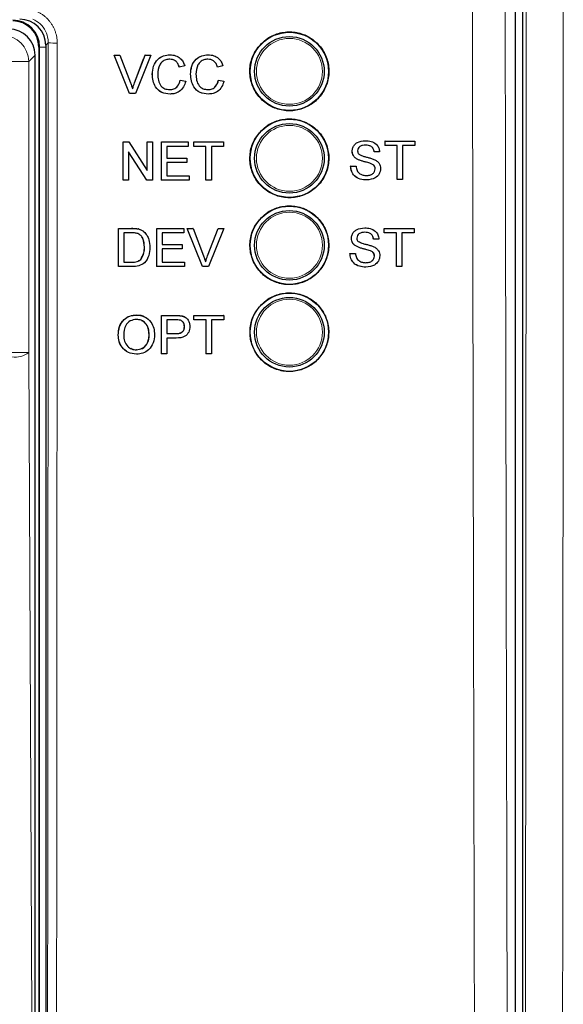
# Model space of a CAD drawing. Header units: millimetres. Extents: x 5 to 418, y 2 to 292.
# Tile 21 of 48: x 99 to 109, y 192 to 211. Entities that reach past the tile are written whole.
import ezdxf

# ---------------------------------------------------------------- set-up
doc = ezdxf.new("R2010")
doc.units = ezdxf.units.MM

msp = doc.modelspace()

# ---------------------------------------------------------------- linework, layer by layer
at = {"color": 7, "linetype": 'Continuous', "lineweight": 25}
for p, q in [((108.1477, 169.8446), (108.1477, 239.1264)), ((108.0068, 170.0483), (108.0068, 215.2608)), ((98.8735, 210.1825), (98.8735, 172.5492)), ((99.0068, 210.2159), (99.0068, 172.5503)), ((98.8009, 172.705), (98.8009, 210.0267)), ((100.6112, 209.2903), (100.3157, 210.0236)), ((100.3164, 210.0236), (100.3157, 210.0236)), ((100.6119, 209.2903), (100.3164, 210.0236)), ((100.3164, 210.0236), (100.4284, 210.0236)), ((100.4284, 210.0236), (100.6277, 209.498)), ((100.707, 209.498), (100.88, 209.9534)), ((100.7077, 209.498), (100.9075, 210.0236)), ((101.0194, 210.0236), (100.7239, 209.2903)), ((100.9075, 210.0236), (100.9068, 210.0236)), ((100.9075, 210.0236), (101.0194, 210.0236)), ((101.3859, 210.033), (101.3854, 210.033)), ((102.1186, 210.033), (102.1181, 210.033)), ((101.565, 209.7977), (101.5642, 209.7977)), ((101.6683, 209.8199), (101.565, 209.7977)), ((102.2976, 209.7977), (102.2969, 209.7977)), ((102.4009, 209.8199), (102.2976, 209.7977)), ((101.0484, 209.6624), (101.0476, 209.6624)), ((101.5838, 209.5491), (101.583, 209.5491)), ((101.5838, 209.5491), (101.6871, 209.5251)), ((101.781, 209.6624), (101.7803, 209.6624)), ((102.3164, 209.5491), (102.3157, 209.5491)), ((102.3164, 209.5491), (102.4197, 209.5251)), ((100.6119, 209.2903), (100.6112, 209.2903)), ((100.7239, 209.2903), (100.6119, 209.2903)), ((101.388, 209.2809), (101.3872, 209.2809)), ((102.1206, 209.2809), (102.1199, 209.2809)), ((100.488, 208.3621), (100.4875, 208.3621)), ((100.488, 207.6288), (100.488, 208.3621)), ((100.488, 208.3621), (100.5972, 208.3621)), ((100.5972, 208.3621), (100.9482, 207.8149)), ((100.9482, 208.3621), (100.9479, 208.3621)), ((100.9482, 207.8149), (100.9482, 208.3621)), ((100.9482, 208.3621), (101.0516, 208.3621)), ((101.0516, 208.3621), (101.0516, 207.6288)), ((101.2206, 208.3621), (101.2203, 208.3621)), ((101.2206, 207.6288), (101.2206, 208.3621)), ((101.2206, 208.3621), (101.7372, 208.3621)), ((101.7372, 208.3621), (101.7372, 208.2775)), ((101.8405, 208.3621), (101.8403, 208.3621)), ((101.8405, 208.2775), (101.8405, 208.3621)), ((101.8405, 208.3621), (102.4134, 208.3621)), ((102.4134, 208.3621), (102.4134, 208.2775)), ((105.1305, 208.387), (105.1303, 208.387)), ((105.5055, 208.3776), (105.5051, 208.3776)), ((105.5055, 208.2929), (105.5055, 208.3776)), ((105.5055, 208.3776), (106.0785, 208.3776)), ((106.0785, 208.3776), (106.0785, 208.2929)), ((100.9424, 207.6288), (100.5914, 208.176)), ((100.5914, 208.176), (100.5914, 207.6288)), ((101.7372, 208.2775), (101.3239, 208.2775)), ((101.3239, 208.2775), (101.3239, 208.0519)), ((101.8405, 208.2775), (101.8402, 208.2775)), ((102.0753, 208.2775), (101.8405, 208.2775)), ((102.0753, 207.6288), (102.0753, 208.2775)), ((102.4134, 208.2775), (102.1786, 208.2775)), ((102.1786, 208.2775), (102.1786, 207.6288)), ((104.8761, 208.1861), (104.8758, 208.1861)), ((105.5055, 208.2929), (105.505, 208.2929)), ((105.7403, 208.2929), (105.5055, 208.2929)), ((105.7396, 207.6442), (105.7396, 208.2335)), ((105.7403, 207.6442), (105.7403, 208.2929)), ((106.0785, 208.2929), (105.8437, 208.2929)), ((105.8437, 208.2929), (105.8437, 207.6442)), ((101.3239, 208.0519), (101.709, 208.0519)), ((101.709, 208.0519), (101.709, 207.9673)), ((104.9843, 208.0276), (104.9837, 208.0276)), ((105.2988, 208.1707), (105.2983, 208.1707)), ((105.4022, 208.1707), (105.2988, 208.1707)), ((101.709, 207.9673), (101.3239, 207.9673)), ((101.3239, 207.9673), (101.3239, 207.7134)), ((104.8479, 207.8981), (104.8472, 207.8981)), ((104.8479, 207.8981), (104.9513, 207.8981)), ((105.2395, 207.9464), (105.2388, 207.9464)), ((105.3176, 207.8474), (105.3169, 207.8474)), ((100.4865, 207.6288), (100.4865, 207.6298)), ((100.488, 207.6288), (100.4865, 207.6288)), ((100.5914, 207.6288), (100.488, 207.6288)), ((100.9424, 207.6288), (100.941, 207.6288)), ((101.0516, 207.6288), (100.9424, 207.6288)), ((101.2206, 207.6288), (101.2193, 207.6288)), ((101.7559, 207.6288), (101.2206, 207.6288)), ((101.3239, 207.7134), (101.7559, 207.7134)), ((101.7559, 207.7134), (101.7559, 207.6288)), ((102.0753, 207.6288), (102.0741, 207.6288)), ((102.1786, 207.6288), (102.0753, 207.6288)), ((105.1548, 207.6348), (105.1541, 207.6348)), ((105.7403, 207.6442), (105.7396, 207.6442)), ((105.8437, 207.6442), (105.7403, 207.6442)), ((100.3987, 205.9734), (100.3999, 206.7063)), ((100.3999, 206.7063), (100.3989, 206.7072)), ((100.3999, 206.7063), (100.6505, 206.7062)), ((100.7799, 206.6956), (100.7789, 206.6966)), ((101.1316, 205.9732), (101.1327, 206.7061)), ((101.1327, 206.7061), (101.1317, 206.7071)), ((101.1327, 206.7061), (101.6495, 206.7059)), ((101.6495, 206.7059), (101.6483, 206.707)), ((101.6495, 206.7059), (101.6494, 206.6213)), ((101.716, 206.7059), (101.7148, 206.707)), ((102.0104, 205.9729), (101.716, 206.7059)), ((101.716, 206.7059), (101.828, 206.7058)), ((101.828, 206.7058), (101.8268, 206.707)), ((101.828, 206.7058), (102.0266, 206.1805)), ((102.1054, 206.1816), (102.306, 206.7069)), ((102.1066, 206.1805), (102.3072, 206.7057)), ((102.4192, 206.7057), (102.1224, 205.9729)), ((102.3072, 206.7057), (102.306, 206.7069)), ((102.306, 206.7069), (102.418, 206.7068)), ((102.3072, 206.7057), (102.4192, 206.7057)), ((102.4192, 206.7057), (102.418, 206.7068)), ((105.1166, 206.7159), (105.1164, 206.7159)), ((105.4916, 206.7065), (105.4912, 206.7065)), ((105.4916, 206.6219), (105.4916, 206.7065)), ((105.4916, 206.7065), (106.0646, 206.7065)), ((106.0646, 206.7065), (106.0646, 206.6219)), ((100.5031, 206.6217), (100.5022, 206.0579)), ((100.6517, 206.6216), (100.5031, 206.6217)), ((100.8864, 206.6431), (100.8854, 206.6441)), ((100.9002, 206.6306), (100.899, 206.6318)), ((101.236, 206.6215), (101.2356, 206.396)), ((101.6494, 206.6213), (101.236, 206.6215)), ((104.8622, 206.5151), (104.8619, 206.5151)), ((105.2849, 206.4997), (105.2844, 206.4997)), ((105.3882, 206.4997), (105.2849, 206.4997)), ((105.4916, 206.6219), (105.4911, 206.6219)), ((105.7264, 206.6219), (105.4916, 206.6219)), ((105.7258, 205.9732), (105.7258, 206.5634)), ((105.7264, 205.9732), (105.7264, 206.6219)), ((106.0646, 206.6219), (105.8298, 206.6219)), ((105.8298, 206.6219), (105.8298, 205.9732)), ((100.8973, 206.3453), (100.8963, 206.3462)), ((101.2355, 206.3114), (101.2351, 206.0577)), ((101.6207, 206.3113), (101.2355, 206.3114)), ((101.2356, 206.396), (101.6208, 206.3958)), ((101.6208, 206.3958), (101.6197, 206.3969)), ((101.6208, 206.3958), (101.6207, 206.3113)), ((104.9704, 206.3566), (104.9698, 206.3566)), ((100.8265, 206.1096), (100.8255, 206.1106)), ((102.1066, 206.1805), (102.1054, 206.1816)), ((104.834, 206.227), (104.8333, 206.227)), ((104.834, 206.227), (104.9373, 206.227)), ((105.2256, 206.2753), (105.2249, 206.2753)), ((105.3037, 206.1763), (105.303, 206.1763)), ((100.3987, 205.9734), (100.3978, 205.9743)), ((100.6612, 205.9733), (100.3987, 205.9734)), ((100.5022, 206.0579), (100.6533, 206.0579)), ((101.1316, 205.9732), (101.1306, 205.9741)), ((101.6671, 205.973), (101.1316, 205.9732)), ((101.2351, 206.0577), (101.6673, 206.0576)), ((101.6673, 206.0576), (101.6662, 206.0586)), ((101.6673, 206.0576), (101.6671, 205.973)), ((102.0104, 205.9729), (102.0092, 205.974)), ((102.1224, 205.9729), (102.0104, 205.9729)), ((105.1409, 205.9638), (105.1402, 205.9638)), ((105.7264, 205.9732), (105.7258, 205.9732)), ((105.8298, 205.9732), (105.7264, 205.9732)), ((100.7442, 205.0459), (100.7427, 205.0472)), ((101.2207, 204.6907), (101.2213, 205.0378)), ((101.2228, 205.0365), (101.2213, 205.0378)), ((101.2213, 205.0378), (101.4905, 205.0378)), ((101.2215, 204.3037), (101.2228, 205.0365)), ((101.2228, 205.0365), (101.4919, 205.0365)), ((101.6005, 205.0296), (101.5991, 205.0309)), ((101.7029, 204.9841), (101.7013, 204.9855)), ((101.8411, 204.9648), (101.8413, 205.0378)), ((101.8427, 205.0365), (101.8413, 205.0378)), ((101.8413, 205.0378), (102.4142, 205.0378)), ((101.8426, 204.9519), (101.8427, 205.0365)), ((101.8427, 205.0365), (102.4157, 205.0365)), ((102.4157, 205.0365), (102.4142, 205.0378)), ((102.4157, 205.0365), (102.4155, 204.9519)), ((101.3259, 204.9519), (101.3255, 204.6889)), ((101.5009, 204.9519), (101.3259, 204.9519)), ((101.6639, 204.8229), (101.6625, 204.8242)), ((101.8426, 204.9519), (101.8411, 204.9532)), ((102.0774, 204.9519), (101.8426, 204.9519)), ((102.0763, 204.3037), (102.0774, 204.9519)), ((102.1807, 204.9519), (102.1796, 204.3037)), ((102.4155, 204.9519), (102.1807, 204.9519)), ((100.3955, 204.6604), (100.3941, 204.6617)), ((100.9873, 204.6696), (100.9859, 204.6709)), ((101.3254, 204.6043), (101.3249, 204.3037)), ((101.5049, 204.6043), (101.3254, 204.6043)), ((101.3255, 204.6889), (101.5022, 204.6889)), ((100.7422, 204.3788), (100.7408, 204.3801)), ((101.2215, 204.3037), (101.2202, 204.3049)), ((101.3249, 204.3037), (101.2215, 204.3037)), ((102.0763, 204.3037), (102.075, 204.3048)), ((102.1796, 204.3037), (102.0763, 204.3037))]:
    msp.add_line(p, q, dxfattribs=at)
at = {"color": 7, "linetype": 'Continuous', "lineweight": 18}
for p, q in [((99.0536, 210.2627), (99.0068, 210.2159)), ((98.8881, 210.1825), (98.8735, 210.1825)), ((98.8881, 172.5492), (98.8881, 210.1825)), ((98.8881, 210.1825), (99.0068, 210.1825)), ((98.6787, 209.9045), (98.3455, 209.9045)), ((98.8009, 210.0267), (98.6787, 209.9045)), ((98.6787, 209.9045), (98.6787, 204.3295)), ((100.7077, 209.498), (100.707, 209.498)), ((100.6505, 206.7062), (100.6495, 206.7072)), ((100.6533, 206.0579), (100.6523, 206.0588)), ((101.4919, 205.0365), (101.4905, 205.0378)), ((101.5022, 204.6889), (101.5008, 204.6901)), ((98.6787, 204.3295), (98.3455, 204.3295))]:
    msp.add_line(p, q, dxfattribs=at)
at = {"color": 7, "linetype": 'Continuous', "lineweight": 18, "flags": 128}
msp.add_lwpolyline([(98.6787, 204.3295), (98.7185, 195.8455), (98.7584, 187.3177)], dxfattribs=at)
at = {"color": 7, "linetype": 'Continuous', "lineweight": 25}
for centre, radius in [((103.6735, 209.7159), 0.75), ((103.6735, 209.7159), 0.6667), ((103.6735, 208.0492), 0.75), ((103.6735, 208.0492), 0.6667), ((103.6735, 206.3825), 0.75), ((103.6735, 206.3825), 0.6667), ((103.6735, 204.7159), 0.75), ((103.6735, 204.7159), 0.6667)]:
    msp.add_circle(centre, radius, dxfattribs=at)
at = {"color": 7, "linetype": 'Continuous', "lineweight": 18}
for centre in [(103.6735, 209.7159), (103.6735, 208.0492), (103.6735, 206.3825), (103.6735, 204.7159)]:
    msp.add_circle(centre, 0.6316, dxfattribs=at)
at = {"color": 7, "linetype": 'Continuous', "lineweight": 25}
for radius in [0.5146, 0.5]:
    msp.add_arc((98.3735, 210.1825), radius, 0, 90, dxfattribs=at)
at = {"color": 7, "linetype": 'Continuous', "lineweight": 18}
for centre, radius, start, end in [((99.1837, 211.8574), 1.5999, 265.33873, 271.51453), ((98.4258, 204.6295), 0.3925, 259.84532, 310.1364)]:
    msp.add_arc(centre, radius, start, end, dxfattribs=at)
at = {"color": 7, "linetype": 'Continuous', "lineweight": 25}
for centre, major_axis, ratio, start_param, end_param in [((98.5068, 210.2158), (0.3537, 0.3537), 0.9996955, 5.4979394, 7.0684312), ((98.301, 210.0266), (0.3536, -0.3536), 0.9998985, 0.7855505, 2.3560422)]:
    msp.add_ellipse(centre, major_axis=major_axis, ratio=ratio, start_param=start_param, end_param=end_param, dxfattribs=at)
at = {"color": 7, "linetype": 'Continuous', "lineweight": 18}
msp.add_ellipse((98.1788, 209.9044), major_axis=(-0.3536, 0.3536), ratio=0.9998985, start_param=3.9271431, end_param=5.4976349, dxfattribs=at)
for points, knots in [([(107.2831, 170.1006), (107.2815, 170.5441), (107.2737, 172.7613), (107.2426, 182.0762), (107.2063, 195.3805), (107.1873, 206.9179), (107.18, 211.3473)], [0, 0, 0, 0, 0.0322876, 0.1614382, 0.6780666, 1, 1, 1, 1]), ([(107.8071, 211.3655), (107.8188, 204.492), (107.8422, 190.7421), (107.8872, 177.0119), (107.9097, 170.1454)], [0, 0, 0, 0, 0.4998997, 1, 1, 1, 1]), ([(108.1731, 169.8192), (108.1775, 173.2733), (108.1864, 180.182), (108.1967, 190.5586), (108.205, 200.9441), (108.2084, 207.8734), (108.2102, 211.3383)], [0, 0, 0, 0, 0.24989406, 0.49983045, 0.74989401, 1, 1, 1, 1]), ([(108.9212, 211.2855), (108.921, 210.8412), (108.92, 208.6197), (108.917, 202.8441), (108.9107, 193.9615), (108.9001, 182.3405), (108.8899, 174.2808), (108.8842, 169.7678)], [0, 0, 0, 0, 0.0320694, 0.1603478, 0.4169318, 0.6735157, 1, 1, 1, 1]), ([(98.8351, 210.8657), (98.8517, 210.8576), (98.885, 210.8415), (98.9325, 210.812), (98.9781, 210.7784), (99.0206, 210.741), (99.0594, 210.7006), (99.0947, 210.6571), (99.1266, 210.6103), (99.1543, 210.561), (99.1776, 210.5099), (99.1965, 210.4572), (99.2111, 210.4024), (99.2202, 210.3504), (99.2251, 210.3021), (99.2257, 210.2727), (99.2259, 210.258)], [0, 0, 0, 0, 0.072399, 0.1453012, 0.2197895, 0.2948256, 0.3672158, 0.4401082, 0.5145837, 0.5896062, 0.6620405, 0.7349775, 0.8095004, 0.8845714, 0.9421598, 1, 1, 1, 1]), ([(99.0536, 210.2627), (99.0528, 210.2848), (99.0497, 210.3629), (99.0076, 210.493), (98.9076, 210.6335), (98.8097, 210.6902), (98.7608, 210.7186)], [0, 0, 0, 0, 0.11584913, 0.41074499, 0.70540532, 1, 1, 1, 1]), ([(99.0229, 172.4701), (99.0263, 175.6163), (99.0331, 181.9091), (99.0415, 191.3554), (99.0485, 200.8066), (99.0519, 207.1106), (99.0536, 210.2627)], [0, 0, 0, 0, 0.249948, 0.4999168, 0.749948, 1, 1, 1, 1]), ([(99.2259, 210.258), (99.2259, 210.1469), (99.2256, 209.5916), (99.2244, 207.2593), (99.2211, 201.4845), (99.2149, 192.6022), (99.2059, 182.3342), (99.1986, 175.6222), (99.1952, 172.4593)], [0, 0, 0, 0, 0.0088086, 0.044043, 0.1849809, 0.4668597, 0.7487682, 1, 1, 1, 1])]:
    msp.add_open_spline(points, degree=3, knots=knots, dxfattribs=at)
at = {"color": 7, "linetype": 'Continuous', "lineweight": 25}
for points, knots in [([(103.1388, 210.2522), (103.0845, 210.1863), (102.9759, 210.0545), (102.9075, 209.8027), (102.9208, 209.5454), (103.0199, 209.3061), (103.1923, 209.1131), (103.4193, 208.988), (103.675, 208.9451), (103.9304, 208.9893), (104.1567, 209.1157), (104.3281, 209.3097), (104.4257, 209.5492), (104.4386, 209.8074), (104.3654, 210.0555), (104.2141, 210.2655), (104.0018, 210.4137), (103.7518, 210.4835), (103.4939, 210.4657), (103.2826, 210.3786), (103.1787, 210.2873), (103.1388, 210.2522)], [0, 0, 0, 0, 0.0535723, 0.1071443, 0.1607313, 0.2143785, 0.2681024, 0.321888, 0.375695, 0.4294732, 0.4831833, 0.5368141, 0.5903891, 0.6439578, 0.6975746, 0.7512731, 0.8050495, 0.8588638, 0.9126587, 0.9663868, 1, 1, 1, 1]), ([(101.0476, 209.6624), (101.0516, 209.7153), (101.0595, 209.8208), (101.1411, 209.9505), (101.261, 210.0215), (101.3438, 210.0292), (101.3852, 210.033)], [0, 0, 0, 0, 0.2804925, 0.5595697, 0.7796153, 1, 1, 1, 1]), ([(101.0484, 209.6624), (101.0523, 209.7153), (101.0602, 209.8208), (101.1418, 209.9505), (101.2617, 210.0215), (101.3445, 210.0292), (101.3859, 210.033)], [0, 0, 0, 0, 0.2804925, 0.5595697, 0.7796153, 1, 1, 1, 1]), ([(101.3809, 209.9484), (101.355, 209.9466), (101.3033, 209.9431), (101.2342, 209.9037), (101.1631, 209.8136), (101.1564, 209.725), (101.1517, 209.6628)], [0, 0, 0, 0, 0.18722344, 0.37390579, 0.56073633, 1, 1, 1, 1]), ([(101.5642, 209.7977), (101.5562, 209.8205), (101.54, 209.8661), (101.4946, 209.9182), (101.4371, 209.945), (101.3992, 209.9473), (101.3802, 209.9484)], [0, 0, 0, 0, 0.2805533, 0.5597389, 0.7796538, 1, 1, 1, 1]), ([(101.565, 209.7977), (101.5569, 209.8205), (101.5408, 209.8661), (101.4953, 209.9182), (101.4379, 209.945), (101.3999, 209.9473), (101.3809, 209.9484)], [0, 0, 0, 0, 0.2805533, 0.5597389, 0.7796538, 1, 1, 1, 1]), ([(101.3859, 210.033), (101.4218, 210.0304), (101.4935, 210.0251), (101.5815, 209.972), (101.6403, 209.8997), (101.659, 209.8465), (101.6683, 209.8199)], [0, 0, 0, 0, 0.2800806, 0.5594487, 0.7795488, 1, 1, 1, 1]), ([(101.7803, 209.6624), (101.7842, 209.7153), (101.7921, 209.8208), (101.8737, 209.9505), (101.9936, 210.0215), (102.0764, 210.0292), (102.1178, 210.033)], [0, 0, 0, 0, 0.2804925, 0.5595697, 0.7796153, 1, 1, 1, 1]), ([(101.781, 209.6624), (101.7849, 209.7153), (101.7928, 209.8208), (101.8745, 209.9505), (101.9943, 210.0215), (102.0771, 210.0292), (102.1186, 210.033)], [0, 0, 0, 0, 0.2804925, 0.5595697, 0.7796153, 1, 1, 1, 1]), ([(102.1136, 209.9484), (102.0877, 209.9466), (102.036, 209.9431), (101.9668, 209.9037), (101.8957, 209.8136), (101.889, 209.725), (101.8843, 209.6628)], [0, 0, 0, 0, 0.1872234, 0.3739058, 0.5607363, 1, 1, 1, 1]), ([(102.2969, 209.7977), (102.2888, 209.8205), (102.2727, 209.8661), (102.2272, 209.9182), (102.1698, 209.945), (102.1318, 209.9473), (102.1128, 209.9484)], [0, 0, 0, 0, 0.2805533, 0.5597389, 0.7796538, 1, 1, 1, 1]), ([(102.2976, 209.7977), (102.2895, 209.8205), (102.2734, 209.8661), (102.228, 209.9182), (102.1705, 209.945), (102.1326, 209.9473), (102.1136, 209.9484)], [0, 0, 0, 0, 0.2805533, 0.5597389, 0.7796538, 1, 1, 1, 1]), ([(102.1186, 210.033), (102.1545, 210.0304), (102.2262, 210.0251), (102.3141, 209.972), (102.3729, 209.8997), (102.3916, 209.8465), (102.4009, 209.8199)], [0, 0, 0, 0, 0.2800806, 0.5594487, 0.7795488, 1, 1, 1, 1]), ([(100.6277, 209.498), (100.6359, 209.4762), (100.6505, 209.4371), (100.6626, 209.3972), (100.6679, 209.3796)], [0, 0, 0, 0, 0.5599982, 1, 1, 1, 1]), ([(100.6672, 209.3796), (100.674, 209.402), (100.686, 209.4418), (100.7006, 209.4809), (100.707, 209.498)], [0, 0, 0, 0, 0.5599723, 1, 1, 1, 1]), ([(100.6679, 209.3796), (100.6747, 209.402), (100.6868, 209.4418), (100.7013, 209.4809), (100.7077, 209.498)], [0, 0, 0, 0, 0.5599723, 1, 1, 1, 1]), ([(101.3872, 209.2809), (101.3323, 209.2849), (101.2229, 209.293), (101.1072, 209.4044), (101.0567, 209.535), (101.0506, 209.6199), (101.0476, 209.6624)], [0, 0, 0, 0, 0.27995506, 0.55808759, 0.77891157, 1, 1, 1, 1]), ([(101.388, 209.2809), (101.3331, 209.2849), (101.2236, 209.293), (101.1079, 209.4044), (101.0574, 209.535), (101.0514, 209.6199), (101.0484, 209.6624)], [0, 0, 0, 0, 0.2799551, 0.5580876, 0.7789116, 1, 1, 1, 1]), ([(101.1517, 209.6628), (101.1537, 209.6235), (101.1578, 209.5449), (101.2005, 209.4396), (101.2855, 209.3763), (101.3473, 209.3691), (101.3783, 209.3655)], [0, 0, 0, 0, 0.281245, 0.5607156, 0.780138, 1, 1, 1, 1]), ([(101.3776, 209.3655), (101.4057, 209.3683), (101.462, 209.3737), (101.5477, 209.4359), (101.5696, 209.5062), (101.583, 209.5491)], [0, 0, 0, 0, 0.2807112, 0.5609046, 1, 1, 1, 1]), ([(101.3783, 209.3655), (101.4064, 209.3683), (101.4627, 209.3737), (101.5484, 209.4359), (101.5703, 209.5062), (101.5838, 209.5491)], [0, 0, 0, 0, 0.2807112, 0.5609046, 1, 1, 1, 1]), ([(101.6871, 209.5251), (101.6749, 209.4875), (101.6507, 209.4126), (101.5733, 209.3306), (101.4805, 209.287), (101.4188, 209.2829), (101.388, 209.2809)], [0, 0, 0, 0, 0.2802563, 0.5595462, 0.7795894, 1, 1, 1, 1]), ([(102.1199, 209.2809), (102.065, 209.2849), (101.9555, 209.293), (101.8398, 209.4044), (101.7893, 209.535), (101.7833, 209.6199), (101.7803, 209.6624)], [0, 0, 0, 0, 0.2799551, 0.5580876, 0.7789116, 1, 1, 1, 1]), ([(102.1206, 209.2809), (102.0657, 209.2849), (101.9563, 209.293), (101.8405, 209.4044), (101.79, 209.535), (101.784, 209.6199), (101.781, 209.6624)], [0, 0, 0, 0, 0.2799551, 0.5580876, 0.7789116, 1, 1, 1, 1]), ([(101.8843, 209.6628), (101.8864, 209.6235), (101.8905, 209.5449), (101.9331, 209.4396), (102.0181, 209.3763), (102.08, 209.3691), (102.1109, 209.3655)], [0, 0, 0, 0, 0.281245, 0.5607156, 0.780138, 1, 1, 1, 1]), ([(102.1102, 209.3655), (102.1384, 209.3683), (102.1946, 209.3737), (102.2803, 209.4359), (102.3023, 209.5062), (102.3157, 209.5491)], [0, 0, 0, 0, 0.2807112, 0.5609046, 1, 1, 1, 1]), ([(102.1109, 209.3655), (102.1391, 209.3683), (102.1954, 209.3737), (102.281, 209.4359), (102.303, 209.5062), (102.3164, 209.5491)], [0, 0, 0, 0, 0.2807112, 0.5609046, 1, 1, 1, 1]), ([(102.4197, 209.5251), (102.4076, 209.4875), (102.3833, 209.4126), (102.306, 209.3306), (102.2132, 209.287), (102.1515, 209.2829), (102.1206, 209.2809)], [0, 0, 0, 0, 0.2802563, 0.5595462, 0.7795894, 1, 1, 1, 1]), ([(103.1389, 208.5844), (103.0847, 208.5186), (102.9764, 208.3869), (102.9083, 208.1353), (102.9218, 207.8783), (103.021, 207.6394), (103.1934, 207.4467), (103.4202, 207.3219), (103.6757, 207.2793), (103.9308, 207.3238), (104.1567, 207.4502), (104.3277, 207.6441), (104.4249, 207.8834), (104.4376, 208.1413), (104.3643, 208.389), (104.2131, 208.5987), (104.0008, 208.7466), (103.751, 208.816), (103.4934, 208.798), (103.2825, 208.7108), (103.1788, 208.6196), (103.1389, 208.5844)], [0, 0, 0, 0, 0.05356912, 0.10713778, 0.16072478, 0.21437646, 0.26810738, 0.32189954, 0.37570971, 0.42948642, 0.48319093, 0.5368144, 0.59038353, 0.64395056, 0.69757055, 0.75127575, 0.80505943, 0.85887833, 0.91267304, 0.96639642, 1, 1, 1, 1]), ([(104.8754, 208.1861), (104.8779, 208.2087), (104.8828, 208.2539), (104.9193, 208.3132), (104.9987, 208.3744), (105.0757, 208.3818), (105.1298, 208.387)], [0, 0, 0, 0, 0.1870287, 0.3741238, 0.5611402, 1, 1, 1, 1]), ([(104.8761, 208.1861), (104.8786, 208.2087), (104.8835, 208.2539), (104.92, 208.3132), (104.9994, 208.3744), (105.0764, 208.3818), (105.1305, 208.387)], [0, 0, 0, 0, 0.1870287, 0.3741238, 0.5611402, 1, 1, 1, 1]), ([(105.1305, 208.387), (105.1668, 208.3847), (105.2392, 208.3801), (105.333, 208.334), (105.3904, 208.2561), (105.3982, 208.1992), (105.4022, 208.1707)], [0, 0, 0, 0, 0.2807972, 0.5601508, 0.7798767, 1, 1, 1, 1]), ([(104.9836, 208.0276), (104.9671, 208.037), (104.9343, 208.0557), (104.8871, 208.1072), (104.8798, 208.1562), (104.8754, 208.1861)], [0, 0, 0, 0, 0.2814452, 0.5622732, 1, 1, 1, 1]), ([(104.9843, 208.0276), (104.9678, 208.037), (104.9349, 208.0557), (104.8878, 208.1072), (104.8805, 208.1562), (104.8761, 208.1861)], [0, 0, 0, 0, 0.2814452, 0.5622732, 1, 1, 1, 1]), ([(105.1346, 208.3023), (105.1146, 208.3016), (105.0749, 208.3002), (105.0219, 208.2797), (104.9859, 208.24), (104.9816, 208.2086), (104.9794, 208.1929)], [0, 0, 0, 0, 0.28129027, 0.56082021, 0.78068028, 1, 1, 1, 1]), ([(104.9794, 208.1929), (104.9807, 208.1792), (104.9829, 208.1548), (104.9987, 208.1363), (105.0057, 208.1281)], [0, 0, 0, 0, 0.55961689, 1, 1, 1, 1]), ([(105.2981, 208.1707), (105.2942, 208.1926), (105.2863, 208.2363), (105.2272, 208.2963), (105.1693, 208.3), (105.1339, 208.3023)], [0, 0, 0, 0, 0.2810967, 0.5602874, 1, 1, 1, 1]), ([(105.2988, 208.1707), (105.2949, 208.1926), (105.287, 208.2363), (105.2279, 208.2963), (105.17, 208.3), (105.1346, 208.3023)], [0, 0, 0, 0, 0.2810967, 0.5602874, 1, 1, 1, 1]), ([(105.2388, 207.9464), (105.2099, 207.9557), (105.1622, 207.971), (105.0946, 207.9881), (105.0378, 208.0044), (105.0017, 208.0199), (104.9836, 208.0276)], [0, 0, 0, 0, 0.3399393, 0.5600249, 0.7800825, 1, 1, 1, 1]), ([(105.2395, 207.9464), (105.2106, 207.9557), (105.1629, 207.971), (105.0953, 207.9881), (105.0385, 208.0044), (105.0024, 208.0199), (104.9843, 208.0276)], [0, 0, 0, 0, 0.33993933, 0.56002492, 0.78008245, 1, 1, 1, 1]), ([(105.0057, 208.1281), (105.0367, 208.1126), (105.0878, 208.087), (105.1656, 208.0702), (105.2307, 208.0532), (105.2728, 208.0375), (105.2938, 208.0297)], [0, 0, 0, 0, 0.3384083, 0.5589741, 0.7795351, 1, 1, 1, 1]), ([(105.2938, 208.0297), (105.3132, 208.0199), (105.352, 208.0002), (105.394, 207.9552), (105.4175, 207.9036), (105.4198, 207.8695), (105.4209, 207.8524)], [0, 0, 0, 0, 0.2803713, 0.5599089, 0.7798589, 1, 1, 1, 1]), ([(105.1541, 207.6348), (105.1114, 207.637), (105.0263, 207.6413), (104.9191, 207.7027), (104.8587, 207.7979), (104.8511, 207.8647), (104.8472, 207.8981)], [0, 0, 0, 0, 0.28081353, 0.55956288, 0.77961982, 1, 1, 1, 1]), ([(105.1548, 207.6348), (105.1121, 207.637), (105.027, 207.6413), (104.9198, 207.7027), (104.8594, 207.7979), (104.8517, 207.8647), (104.8479, 207.8981)], [0, 0, 0, 0, 0.2808135, 0.5595629, 0.7796198, 1, 1, 1, 1]), ([(104.9513, 207.8981), (104.9554, 207.8701), (104.9637, 207.8144), (105.018, 207.7534), (105.0845, 207.724), (105.1283, 207.721), (105.1503, 207.7194)], [0, 0, 0, 0, 0.280632, 0.5586744, 0.7791973, 1, 1, 1, 1]), ([(105.1496, 207.7194), (105.1716, 207.7208), (105.2154, 207.7236), (105.2721, 207.7505), (105.3095, 207.7957), (105.3144, 207.8302), (105.3169, 207.8474)], [0, 0, 0, 0, 0.2809172, 0.5608127, 0.7805018, 1, 1, 1, 1]), ([(105.1503, 207.7194), (105.1723, 207.7208), (105.2161, 207.7236), (105.2728, 207.7505), (105.3102, 207.7957), (105.3151, 207.8302), (105.3176, 207.8474)], [0, 0, 0, 0, 0.2809172, 0.5608127, 0.7805018, 1, 1, 1, 1]), ([(105.4209, 207.8524), (105.4151, 207.8167), (105.4033, 207.7452), (105.304, 207.652), (105.2114, 207.6413), (105.1548, 207.6348)], [0, 0, 0, 0, 0.2799417, 0.5600797, 1, 1, 1, 1]), ([(105.3169, 207.8474), (105.3157, 207.86), (105.3134, 207.8853), (105.2865, 207.9239), (105.2569, 207.9379), (105.2388, 207.9464)], [0, 0, 0, 0, 0.2800885, 0.5599705, 1, 1, 1, 1]), ([(105.3176, 207.8474), (105.3164, 207.86), (105.3141, 207.8853), (105.2872, 207.9239), (105.2576, 207.9379), (105.2395, 207.9464)], [0, 0, 0, 0, 0.2800885, 0.5599705, 1, 1, 1, 1]), ([(103.1391, 206.9167), (103.0851, 206.8509), (102.977, 206.7193), (102.9091, 206.468), (102.9228, 206.2113), (103.0221, 205.9728), (103.1945, 205.7805), (103.4211, 205.6559), (103.6763, 205.6136), (103.9311, 205.6582), (104.1565, 205.7847), (104.3272, 205.9784), (104.4242, 206.2175), (104.4366, 206.4751), (104.3632, 206.7225), (104.212, 206.9318), (103.9998, 207.0794), (103.7503, 207.1485), (103.493, 207.1303), (103.2824, 207.0431), (103.1789, 206.9518), (103.1391, 206.9167)], [0, 0, 0, 0, 0.053566, 0.1071314, 0.1607186, 0.214375, 0.2681131, 0.3219118, 0.3757251, 0.4295001, 0.4831988, 0.5368148, 0.5903782, 0.6439436, 0.697567, 0.7512791, 0.8050701, 0.8588935, 0.9126879, 0.9664063, 1, 1, 1, 1]), ([(100.6493, 206.7074), (100.6736, 206.7073), (100.7171, 206.7071), (100.7599, 206.6999), (100.7787, 206.6967)], [0, 0, 0, 0, 0.560174, 1, 1, 1, 1]), ([(100.6505, 206.7062), (100.6748, 206.7061), (100.7183, 206.7059), (100.7611, 206.6987), (100.7799, 206.6956)], [0, 0, 0, 0, 0.560174, 1, 1, 1, 1]), ([(100.7787, 206.6967), (100.8004, 206.6905), (100.8392, 206.6794), (100.8712, 206.655), (100.8852, 206.6443)], [0, 0, 0, 0, 0.5598465, 1, 1, 1, 1]), ([(100.7799, 206.6956), (100.8016, 206.6894), (100.8404, 206.6782), (100.8724, 206.6539), (100.8864, 206.6431)], [0, 0, 0, 0, 0.5598465, 1, 1, 1, 1]), ([(104.8615, 206.5151), (104.864, 206.5377), (104.8689, 206.5829), (104.9054, 206.6422), (104.9848, 206.7033), (105.0618, 206.7107), (105.1159, 206.7159)], [0, 0, 0, 0, 0.1870287, 0.3741238, 0.5611402, 1, 1, 1, 1]), ([(104.8622, 206.5151), (104.8646, 206.5377), (104.8696, 206.5829), (104.9061, 206.6422), (104.9854, 206.7033), (105.0625, 206.7107), (105.1166, 206.7159)], [0, 0, 0, 0, 0.1870287, 0.3741238, 0.5611402, 1, 1, 1, 1]), ([(105.1166, 206.7159), (105.1529, 206.7136), (105.2253, 206.7091), (105.3191, 206.663), (105.3765, 206.585), (105.3843, 206.5281), (105.3882, 206.4997)], [0, 0, 0, 0, 0.2807972, 0.5601508, 0.7798767, 1, 1, 1, 1]), ([(100.7728, 206.6065), (100.7505, 206.6119), (100.7107, 206.6217), (100.6697, 206.6216), (100.6517, 206.6216)], [0, 0, 0, 0, 0.5592546, 1, 1, 1, 1]), ([(100.8973, 206.3453), (100.8941, 206.4034), (100.8896, 206.4845), (100.8312, 206.572), (100.7922, 206.595), (100.7728, 206.6065)], [0, 0, 0, 0, 0.5591497, 0.7800403, 1, 1, 1, 1]), ([(100.8961, 206.3464), (100.892, 206.4035), (100.8864, 206.4832), (100.8433, 206.5583), (100.8226, 206.5722), (100.8205, 206.5736)], [0, 0, 0, 0, 0.6949859, 0.9695382, 1, 1, 1, 1]), ([(100.8864, 206.6431), (100.908, 206.6208), (100.951, 206.5762), (100.9926, 206.4715), (100.9976, 206.3921), (101.0006, 206.3436)], [0, 0, 0, 0, 0.279769, 0.5599289, 1, 1, 1, 1]), ([(104.9697, 206.3566), (104.9532, 206.3659), (104.9203, 206.3846), (104.8732, 206.4361), (104.8659, 206.4852), (104.8615, 206.5151)], [0, 0, 0, 0, 0.2814452, 0.5622732, 1, 1, 1, 1]), ([(104.9704, 206.3566), (104.9539, 206.3659), (104.921, 206.3846), (104.8739, 206.4361), (104.8666, 206.4852), (104.8622, 206.5151)], [0, 0, 0, 0, 0.2814452, 0.5622732, 1, 1, 1, 1]), ([(105.1207, 206.6313), (105.1007, 206.6306), (105.061, 206.6291), (105.008, 206.6086), (104.972, 206.5689), (104.9677, 206.5375), (104.9655, 206.5218)], [0, 0, 0, 0, 0.28129027, 0.56082021, 0.78068028, 1, 1, 1, 1]), ([(104.9655, 206.5218), (104.9668, 206.5082), (104.969, 206.4837), (104.9848, 206.4652), (104.9918, 206.4571)], [0, 0, 0, 0, 0.5596169, 1, 1, 1, 1]), ([(105.2842, 206.4997), (105.2803, 206.5216), (105.2724, 206.5653), (105.2134, 206.6252), (105.1554, 206.629), (105.12, 206.6313)], [0, 0, 0, 0, 0.2810967, 0.5602874, 1, 1, 1, 1]), ([(105.2849, 206.4997), (105.281, 206.5216), (105.2731, 206.5653), (105.214, 206.6252), (105.1561, 206.629), (105.1207, 206.6313)], [0, 0, 0, 0, 0.2810967, 0.5602874, 1, 1, 1, 1]), ([(101.0006, 206.3436), (100.9969, 206.2901), (100.9893, 206.1834), (100.9145, 206.0455), (100.7878, 205.9785), (100.7035, 205.975), (100.6612, 205.9733)], [0, 0, 0, 0, 0.28084, 0.5599517, 0.7790685, 1, 1, 1, 1]), ([(100.8252, 206.1108), (100.8498, 206.1514), (100.8939, 206.2243), (100.8954, 206.3089), (100.8961, 206.3464)], [0, 0, 0, 0, 0.55745225, 1, 1, 1, 1]), ([(100.8265, 206.1096), (100.851, 206.1503), (100.8951, 206.2231), (100.8966, 206.3078), (100.8973, 206.3453)], [0, 0, 0, 0, 0.5574522, 1, 1, 1, 1]), ([(105.2249, 206.2753), (105.196, 206.2846), (105.1483, 206.3), (105.0807, 206.317), (105.0239, 206.3333), (104.9878, 206.3488), (104.9697, 206.3566)], [0, 0, 0, 0, 0.33993933, 0.56002492, 0.78008245, 1, 1, 1, 1]), ([(105.2256, 206.2753), (105.1967, 206.2846), (105.149, 206.3), (105.0814, 206.317), (105.0246, 206.3333), (104.9884, 206.3488), (104.9704, 206.3566)], [0, 0, 0, 0, 0.33993933, 0.56002492, 0.78008245, 1, 1, 1, 1]), ([(104.9918, 206.4571), (105.0227, 206.4416), (105.0739, 206.416), (105.1517, 206.3992), (105.2168, 206.3821), (105.2589, 206.3665), (105.2799, 206.3586)], [0, 0, 0, 0, 0.33840831, 0.55897415, 0.77953514, 1, 1, 1, 1]), ([(105.2799, 206.3586), (105.2993, 206.3488), (105.3381, 206.3292), (105.3801, 206.2841), (105.4036, 206.2325), (105.4059, 206.1984), (105.407, 206.1813)], [0, 0, 0, 0, 0.2803713, 0.5599089, 0.7798589, 1, 1, 1, 1]), ([(100.6521, 206.059), (100.6877, 206.0591), (100.751, 206.0591), (100.8026, 206.0951), (100.8252, 206.1108)], [0, 0, 0, 0, 0.561861, 1, 1, 1, 1]), ([(100.6533, 206.0579), (100.6889, 206.0579), (100.7522, 206.0579), (100.8038, 206.0939), (100.8265, 206.1096)], [0, 0, 0, 0, 0.561861, 1, 1, 1, 1]), ([(102.0266, 206.1805), (102.0347, 206.1586), (102.0493, 206.1196), (102.0613, 206.0797), (102.0666, 206.0621)], [0, 0, 0, 0, 0.5599982, 1, 1, 1, 1]), ([(102.0654, 206.0633), (102.0722, 206.0856), (102.0843, 206.1255), (102.0989, 206.1645), (102.1054, 206.1816)], [0, 0, 0, 0, 0.5599723, 1, 1, 1, 1]), ([(102.0666, 206.0621), (102.0734, 206.0845), (102.0855, 206.1243), (102.1001, 206.1633), (102.1066, 206.1805)], [0, 0, 0, 0, 0.5599723, 1, 1, 1, 1]), ([(105.1402, 205.9638), (105.0975, 205.9659), (105.0124, 205.9703), (104.9052, 206.0316), (104.8448, 206.1268), (104.8372, 206.1936), (104.8333, 206.227)], [0, 0, 0, 0, 0.2808135, 0.5595629, 0.7796198, 1, 1, 1, 1]), ([(105.1409, 205.9638), (105.0982, 205.9659), (105.0131, 205.9703), (104.9059, 206.0316), (104.8455, 206.1268), (104.8378, 206.1936), (104.834, 206.227)], [0, 0, 0, 0, 0.2808135, 0.5595629, 0.7796198, 1, 1, 1, 1]), ([(104.9373, 206.227), (104.9415, 206.199), (104.9498, 206.1433), (105.0041, 206.0824), (105.0706, 206.053), (105.1144, 206.0499), (105.1364, 206.0484)], [0, 0, 0, 0, 0.280632, 0.5586744, 0.7791973, 1, 1, 1, 1]), ([(105.1357, 206.0484), (105.1577, 206.0498), (105.2015, 206.0525), (105.2582, 206.0795), (105.2956, 206.1247), (105.3005, 206.1591), (105.303, 206.1763)], [0, 0, 0, 0, 0.2809172, 0.5608127, 0.7805018, 1, 1, 1, 1]), ([(105.1364, 206.0484), (105.1583, 206.0498), (105.2022, 206.0525), (105.2589, 206.0795), (105.2962, 206.1247), (105.3012, 206.1591), (105.3037, 206.1763)], [0, 0, 0, 0, 0.28091717, 0.56081274, 0.7805018, 1, 1, 1, 1]), ([(105.407, 206.1813), (105.4012, 206.1456), (105.3894, 206.0742), (105.2901, 205.9809), (105.1975, 205.9703), (105.1409, 205.9638)], [0, 0, 0, 0, 0.2799417, 0.5600797, 1, 1, 1, 1]), ([(105.303, 206.1763), (105.3018, 206.189), (105.2995, 206.2143), (105.2726, 206.2528), (105.243, 206.2668), (105.2249, 206.2753)], [0, 0, 0, 0, 0.2800885, 0.5599705, 1, 1, 1, 1]), ([(105.3037, 206.1763), (105.3025, 206.189), (105.3001, 206.2143), (105.2733, 206.2528), (105.2437, 206.2668), (105.2256, 206.2753)], [0, 0, 0, 0, 0.2800885, 0.55997049, 1, 1, 1, 1]), ([(103.1395, 205.2491), (103.0855, 205.1833), (102.9777, 205.0518), (102.9101, 204.8007), (102.9239, 204.5445), (103.0232, 204.3062), (103.1955, 204.1143), (103.4219, 203.9901), (103.6768, 203.9479), (103.9313, 203.9927), (104.1563, 204.1191), (104.3267, 204.3127), (104.4233, 204.5516), (104.4356, 204.8088), (104.3621, 205.0558), (104.211, 205.2648), (103.999, 205.4121), (103.7497, 205.481), (103.4927, 205.4626), (103.2825, 205.3753), (103.1792, 205.2842), (103.1395, 205.2491)], [0, 0, 0, 0, 0.053563, 0.1071253, 0.1607129, 0.2143741, 0.2681195, 0.3219247, 0.375741, 0.4295142, 0.4832069, 0.5368154, 0.590373, 0.6439371, 0.697564, 0.7512832, 0.8050816, 0.8589094, 0.9127032, 0.9664164, 1, 1, 1, 1]), ([(100.3941, 204.6617), (100.3978, 204.7167), (100.4052, 204.8263), (100.491, 204.9596), (100.6134, 205.0366), (100.6996, 205.0436), (100.7427, 205.0472)], [0, 0, 0, 0, 0.2805704, 0.5595746, 0.7795608, 1, 1, 1, 1]), ([(100.3955, 204.6604), (100.3992, 204.7154), (100.4066, 204.8251), (100.4924, 204.9583), (100.6148, 205.0354), (100.701, 205.0424), (100.7442, 205.0459)], [0, 0, 0, 0, 0.2805704, 0.5595746, 0.7795608, 1, 1, 1, 1]), ([(100.7427, 205.0472), (100.7995, 205.0453), (100.867, 205.043), (100.9144, 205), (100.9219, 204.9932)], [0, 0, 0, 0, 0.8404856, 1, 1, 1, 1]), ([(100.7442, 205.0459), (100.7981, 205.0395), (100.9058, 205.0269), (101.0243, 204.9233), (101.0823, 204.7957), (101.0879, 204.7112), (101.0906, 204.6689)], [0, 0, 0, 0, 0.2795644, 0.5585841, 0.7790872, 1, 1, 1, 1]), ([(101.4905, 205.0378), (101.5108, 205.0377), (101.5472, 205.0375), (101.5832, 205.0329), (101.5991, 205.0309)], [0, 0, 0, 0, 0.5601005, 1, 1, 1, 1]), ([(101.4919, 205.0365), (101.5123, 205.0364), (101.5486, 205.0363), (101.5847, 205.0316), (101.6005, 205.0296)], [0, 0, 0, 0, 0.5601005, 1, 1, 1, 1]), ([(101.5991, 205.0309), (101.6267, 205.0257), (101.6653, 205.0184), (101.6907, 204.9901), (101.698, 204.9821)], [0, 0, 0, 0, 0.71608878, 1, 1, 1, 1]), ([(101.6005, 205.0296), (101.6271, 205.0231), (101.68, 205.0102), (101.7345, 204.9538), (101.7628, 204.8896), (101.7657, 204.8471), (101.7672, 204.8258)], [0, 0, 0, 0, 0.28001296, 0.55891045, 0.77939555, 1, 1, 1, 1]), ([(100.7446, 204.9613), (100.7035, 204.9558), (100.6212, 204.9447), (100.5082, 204.834), (100.5024, 204.7256), (100.4989, 204.6592)], [0, 0, 0, 0, 0.28012773, 0.55965286, 1, 1, 1, 1]), ([(100.9873, 204.6696), (100.9849, 204.7096), (100.98, 204.7894), (100.9253, 204.8903), (100.8388, 204.9515), (100.776, 204.958), (100.7446, 204.9613)], [0, 0, 0, 0, 0.2807967, 0.5600682, 0.779984, 1, 1, 1, 1]), ([(100.9859, 204.6709), (100.9833, 204.7106), (100.9781, 204.7897), (100.9282, 204.8898), (100.8711, 204.9227), (100.8487, 204.9356)], [0, 0, 0, 0, 0.3792008, 0.756342, 1, 1, 1, 1]), ([(101.5008, 204.6901), (101.5232, 204.6909), (101.5679, 204.6925), (101.6281, 204.719), (101.6587, 204.7712), (101.6612, 204.8065), (101.6624, 204.8242)], [0, 0, 0, 0, 0.28140074, 0.55975287, 0.77935575, 1, 1, 1, 1]), ([(101.5853, 204.9455), (101.5696, 204.9478), (101.5416, 204.952), (101.5133, 204.952), (101.5009, 204.9519)], [0, 0, 0, 0, 0.5595849, 1, 1, 1, 1]), ([(101.5022, 204.6889), (101.5247, 204.6897), (101.5693, 204.6912), (101.6296, 204.7177), (101.6602, 204.7699), (101.6626, 204.8052), (101.6639, 204.8229)], [0, 0, 0, 0, 0.28140074, 0.55975287, 0.77935575, 1, 1, 1, 1]), ([(101.7672, 204.8258), (101.7632, 204.7892), (101.7554, 204.7161), (101.6617, 204.6103), (101.5644, 204.6066), (101.5049, 204.6043)], [0, 0, 0, 0, 0.2807512, 0.5597085, 1, 1, 1, 1]), ([(101.6639, 204.8229), (101.663, 204.8375), (101.6612, 204.8668), (101.6432, 204.9041), (101.6174, 204.9324), (101.596, 204.9411), (101.5853, 204.9455)], [0, 0, 0, 0, 0.28026085, 0.5600775, 0.78014974, 1, 1, 1, 1]), ([(101.6624, 204.8242), (101.6615, 204.8387), (101.6595, 204.8678), (101.6439, 204.9035), (101.6271, 204.9192), (101.6209, 204.925)], [0, 0, 0, 0, 0.3886713, 0.7767266, 1, 1, 1, 1]), ([(100.5621, 204.3499), (100.5275, 204.3733), (100.4583, 204.4204), (100.4053, 204.5383), (100.3978, 204.6205), (100.3941, 204.6617)], [0, 0, 0, 0, 0.3325502, 0.6661656, 1, 1, 1, 1]), ([(100.7425, 204.2943), (100.6896, 204.3004), (100.5838, 204.3125), (100.4668, 204.4127), (100.4062, 204.5361), (100.3991, 204.619), (100.3955, 204.6604)], [0, 0, 0, 0, 0.27959997, 0.55876532, 0.77931029, 1, 1, 1, 1]), ([(100.4989, 204.6592), (100.5013, 204.62), (100.5061, 204.5418), (100.5651, 204.4461), (100.65, 204.3876), (100.7114, 204.3818), (100.7422, 204.3788)], [0, 0, 0, 0, 0.2806566, 0.559885, 0.7798492, 1, 1, 1, 1]), ([(100.7408, 204.3801), (100.7809, 204.3853), (100.8613, 204.3955), (100.9447, 204.4793), (100.9813, 204.5765), (100.9844, 204.6394), (100.9859, 204.6709)], [0, 0, 0, 0, 0.2791002, 0.558192, 0.7788064, 1, 1, 1, 1]), ([(100.7422, 204.3788), (100.7824, 204.384), (100.8628, 204.3942), (100.9462, 204.4781), (100.9828, 204.5753), (100.9858, 204.6382), (100.9873, 204.6696)], [0, 0, 0, 0, 0.2791002, 0.558192, 0.7788064, 1, 1, 1, 1]), ([(101.0906, 204.6689), (101.0859, 204.6152), (101.0765, 204.508), (100.991, 204.3778), (100.8687, 204.3065), (100.7846, 204.2984), (100.7425, 204.2943)], [0, 0, 0, 0, 0.280353, 0.5595023, 0.7796353, 1, 1, 1, 1]), ([(100.6344, 204.4073), (100.6398, 204.4034), (100.6702, 204.3818), (100.7089, 204.3809), (100.7408, 204.3801)], [0, 0, 0, 0, 0.1780865, 1, 1, 1, 1])]:
    msp.add_open_spline(points, degree=3, knots=knots, dxfattribs=at)

doc.saveas('drawing.dxf')
